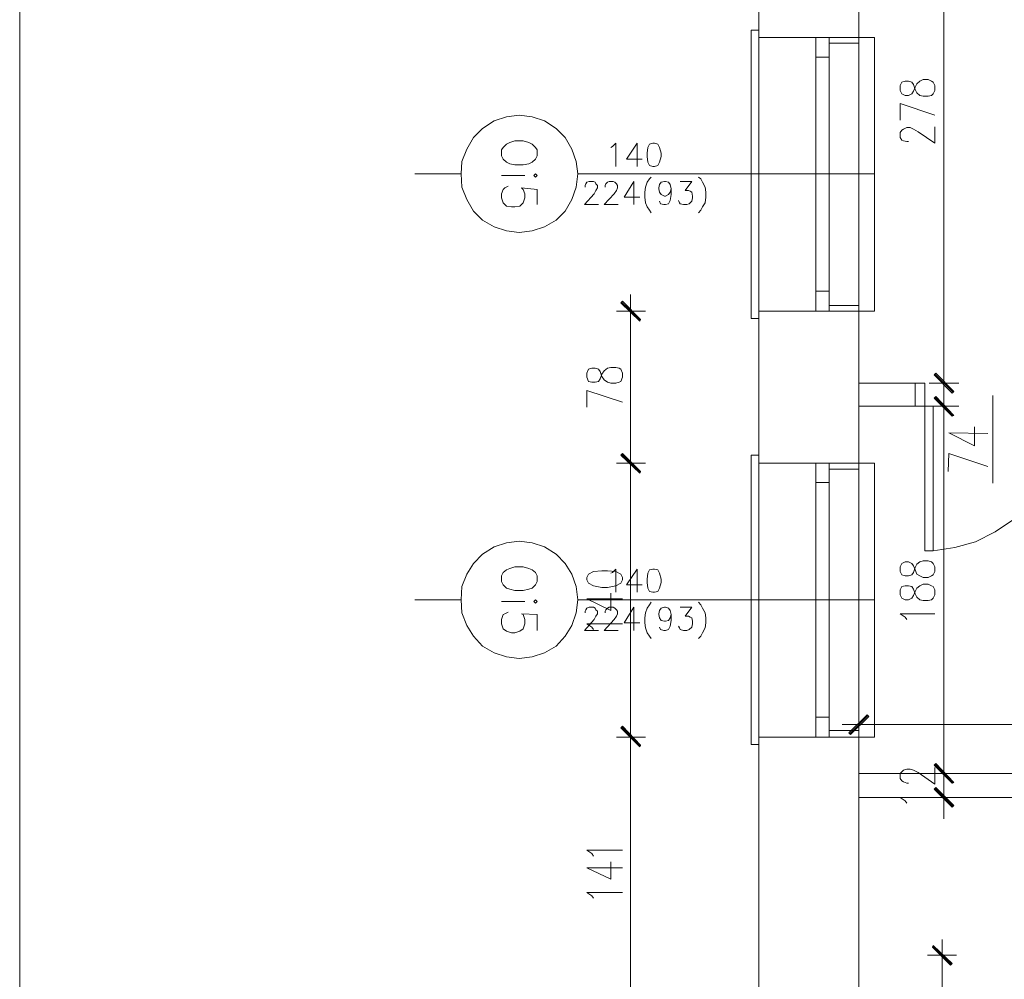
# Model space of a CAD drawing. Header units: inches. Extents: x -1441 to 3871, y -4351 to 2413.
# Tile 27 of 256: x -1441 to -937, y -1489 to -998. Entities that reach past the tile are written whole.
import ezdxf

# ---------------------------------------------------------------- set-up
doc = ezdxf.new("R2010")
doc.units = ezdxf.units.IN
doc.header["$MEASUREMENT"] = 0
for name, color, linetype in [('at_Entity', 7, 'Continuous'), ('at_Rect', 7, 'Continuous'), ('at_Solid', 7, 'Continuous')]:
    doc.layers.add(name, color=color, linetype=linetype)

msp = doc.modelspace()

# ---------------------------------------------------------------- hatches: boundary and pattern name
at = {"layer": 'at_Solid', "lineweight": 15}
for points in [[(-1132.66215, -1141.97129), (-1133.50795, -1142.81566), (-1123.34835, -1151.28318)], [(-1133.50795, -1142.81566), (-1123.34835, -1151.28318), (-1123.77339, -1152.13232)], [(-962.92328, -1188.11097), (-973.07954, -1179.64344), (-972.23517, -1178.79907)], [(-963.76764, -1188.95534), (-962.92328, -1188.11097), (-973.07954, -1179.64344)], [(-972.23517, -1190.64884), (-973.07954, -1191.49798), (-962.92328, -1200.38531)], [(-973.07954, -1191.49798), (-962.92328, -1200.38531), (-963.76764, -1200.80988)], [(-1123.34835, -1229.17013), (-1133.50795, -1220.7026), (-1132.66215, -1219.85824)], [(-1132.66215, -1219.85824), (-1133.50795, -1220.7026), (-1123.34835, -1229.17013)], [(-1123.77339, -1230.0145), (-1123.34835, -1229.17013), (-1133.50795, -1220.7026)], [(-1133.50795, -1220.7026), (-1123.34835, -1229.17013), (-1123.77339, -1230.0145)], [(-1016.68135, -1362.92845), (-1015.83698, -1363.77282), (-1007.36945, -1353.61656)], [(-1015.83698, -1363.77282), (-1007.36945, -1353.61656), (-1006.52031, -1354.4657)], [(-1123.34835, -1369.27791), (-1133.50795, -1360.39058), (-1132.66215, -1359.54144)], [(-1132.66215, -1359.96601), (-1133.50795, -1360.39058), (-1123.34835, -1369.27791)], [(-1123.77339, -1370.12704), (-1123.34835, -1369.27791), (-1133.50795, -1360.39058)], [(-1133.50795, -1360.39058), (-1123.34835, -1369.27791), (-1123.77339, -1370.12704)], [(-962.92328, -1388.32627), (-973.07954, -1379.43894), (-972.23517, -1378.5898)], [(-962.92328, -1388.32627), (-973.07954, -1379.43894), (-972.23517, -1378.5898)], [(-963.76764, -1388.75084), (-962.92328, -1388.32627), (-973.07954, -1379.43894)], [(-963.76764, -1388.75084), (-962.92328, -1388.32627), (-973.07954, -1379.43894)], [(-972.23517, -1390.86414), (-973.07954, -1391.71328), (-962.92328, -1400.17604)], [(-973.07954, -1391.71328), (-962.92328, -1400.17604), (-963.76764, -1401.02517)], [(-973.50411, -1471.71353), (-973.92868, -1472.5579), (-963.76764, -1481.02543)], [(-973.92868, -1472.5579), (-963.76764, -1481.02543), (-964.61678, -1481.87456)]]:
    msp.add_hatch(color=7, dxfattribs=at).paths.add_polyline_path(points)

# ---------------------------------------------------------------- linework, layer by layer
at = {"layer": 'at_Entity', "color": 7, "lineweight": 15}
for p, q in [((-1062.82007, -875.72358), (-1062.82007, -2227.70875)), ((-1011.60083, -875.72358), (-1011.60083, -2264.95633)), ((-968.00379, -911.28243), (-968.00379, -1178.3745)), ((-1066.62879, -1150.85862), (-1066.62879, -1003.13245)), ((-1066.62879, -1003.13245), (-1062.82007, -1003.13245)), ((-1062.82007, -1150.85862), (-1062.82007, -1003.13245)), ((-1062.82007, -1006.94403), (-1011.60083, -1006.94403)), ((-1062.82007, -1006.94403), (-1011.60083, -1006.94403)), ((-1026.84238, -1006.94403), (-1062.82007, -1006.94403)), ((-1011.60083, -1006.94403), (-1003.55787, -1006.94403)), ((-1011.60083, -1147.05181), (-1011.60083, -1006.94403)), ((-1003.55787, -1006.94403), (-1003.55787, -1147.05181)), ((-1026.84238, -1009.90647), (-1011.60083, -1009.90647)), ((-1033.61163, -1136.89077), (-1033.61163, -1017.10029)), ((-1026.84238, -1136.89077), (-1026.84238, -1017.10029)), ((-989.59003, -1029.7992), (-990.43439, -1031.49271)), ((-990.43439, -1031.49271), (-990.43439, -1034.03535)), ((-987.89652, -1029.37463), (-989.59003, -1029.7992)), ((-986.20301, -1029.37463), (-987.89652, -1029.37463)), ((-984.50951, -1029.7992), (-986.20301, -1029.37463)), ((-983.66514, -1031.06814), (-984.50951, -1029.7992)), ((-982.816, -1033.61078), (-983.66514, -1031.06814)), ((-983.66514, -1034.45515), (-982.816, -1032.34184)), ((-982.816, -1032.34184), (-981.97164, -1030.64834)), ((-981.97164, -1030.64834), (-980.27813, -1029.37463)), ((-980.27813, -1029.37463), (-978.58462, -1028.53026)), ((-978.58462, -1028.53026), (-976.04675, -1028.53026)), ((-976.04675, -1028.53026), (-974.35325, -1029.37463)), ((-974.35325, -1029.37463), (-973.50411, -1029.7992)), ((-973.50411, -1029.7992), (-972.65974, -1031.49271)), ((-972.65974, -1031.49271), (-972.65974, -1034.03535)), ((-990.43439, -1034.03535), (-989.59003, -1035.72886)), ((-989.59003, -1035.72886), (-987.89652, -1036.57322)), ((-987.89652, -1036.57322), (-986.20301, -1036.57322)), ((-986.20301, -1036.57322), (-984.50951, -1035.72886)), ((-984.50951, -1035.72886), (-983.66514, -1034.45515)), ((-981.97164, -1035.30429), (-982.816, -1033.61078)), ((-980.27813, -1036.57322), (-981.97164, -1035.30429)), ((-978.58462, -1036.99779), (-980.27813, -1036.57322)), ((-976.04675, -1036.99779), (-978.58462, -1036.99779)), ((-974.35325, -1036.57322), (-976.04675, -1036.99779)), ((-973.50411, -1035.72886), (-974.35325, -1036.57322)), ((-972.65974, -1034.03535), (-973.50411, -1035.72886)), ((-990.43439, -1049.27213), (-990.43439, -1040.80937)), ((-990.43439, -1040.80937), (-972.65974, -1046.73426)), ((-1198.27238, -1049.6967), (-1191.92197, -1047.57862)), ((-1191.92197, -1047.57862), (-1185.57299, -1046.73426)), ((-1185.57299, -1046.73426), (-1178.80135, -1047.57862)), ((-1178.80135, -1047.57862), (-1172.45047, -1049.6967)), ((-1208.85321, -1058.15946), (-1204.19821, -1053.50351)), ((-1204.19821, -1053.50351), (-1198.27238, -1049.6967)), ((-1172.45047, -1049.6967), (-1166.52463, -1053.50351)), ((-1166.52463, -1053.50351), (-1161.86821, -1058.15946)), ((-988.74566, -1053.92808), (-987.05215, -1053.08371)), ((-987.05215, -1053.08371), (-985.35865, -1053.08371)), ((-985.35865, -1053.08371), (-983.66514, -1053.92808)), ((-972.65974, -1061.1219), (-972.65974, -1052.65914)), ((-1212.2407, -1064.08911), (-1208.85321, -1058.15946)), ((-1161.86821, -1058.15946), (-1158.48215, -1064.08911)), ((-990.43439, -1055.62158), (-989.59003, -1054.35265)), ((-990.43439, -1058.15946), (-990.43439, -1055.62158)), ((-989.59003, -1059.42839), (-990.43439, -1058.15946)), ((-989.59003, -1054.35265), (-988.74566, -1053.92808)), ((-983.66514, -1053.92808), (-981.1225, -1055.19702)), ((-981.1225, -1055.19702), (-972.65974, -1061.1219)), ((-1193.61547, -1063.23997), (-1194.46175, -1064.50891)), ((-1191.92197, -1061.54647), (-1193.61547, -1063.23997)), ((-1190.22989, -1060.7021), (-1191.92197, -1061.54647)), ((-1187.68963, -1059.85296), (-1190.22989, -1060.7021)), ((-1183.45587, -1059.85296), (-1187.68963, -1059.85296)), ((-1180.49343, -1060.7021), (-1183.45587, -1059.85296)), ((-1178.80135, -1061.54647), (-1180.49343, -1060.7021)), ((-1177.10737, -1063.23997), (-1178.80135, -1061.54647)), ((-1176.2611, -1064.50891), (-1177.10737, -1063.23997)), ((-1138.58799, -1063.23997), (-1137.74171, -1062.81541)), ((-1137.74171, -1062.81541), (-1136.04821, -1061.1219)), ((-1136.04821, -1061.1219), (-1136.04821, -1072.97644)), ((-1125.04233, -1061.1219), (-1130.54503, -1069.16486)), ((-1125.04233, -1061.1219), (-1125.04233, -1072.97644)), ((-1119.53963, -1063.23997), (-1119.96277, -1066.20242)), ((-1118.69383, -1061.54647), (-1119.53963, -1063.23997)), ((-1116.99985, -1061.1219), (-1118.69383, -1061.54647)), ((-1116.15357, -1061.1219), (-1116.99985, -1061.1219)), ((-1114.46007, -1061.54647), (-1116.15357, -1061.1219)), ((-1113.61379, -1063.23997), (-1114.46007, -1061.54647)), ((-1112.76799, -1066.20242), (-1113.61379, -1063.23997)), ((-988.74566, -1059.85296), (-989.59003, -1059.42839)), ((-987.05215, -1060.27753), (-988.74566, -1059.85296)), ((-986.20301, -1060.27753), (-987.05215, -1060.27753)), ((-1214.78095, -1070.4338), (-1212.2407, -1064.08911)), ((-1194.46175, -1064.50891), (-1194.46175, -1067.47135)), ((-1194.46175, -1067.47135), (-1193.61547, -1069.16486)), ((-1177.10737, -1069.16486), (-1176.2611, -1067.47135)), ((-1176.2611, -1067.47135), (-1176.2611, -1064.50891)), ((-1158.48215, -1064.08911), (-1156.36503, -1070.4338)), ((-1119.96277, -1066.20242), (-1119.96277, -1067.89592)), ((-1119.96277, -1067.89592), (-1119.53963, -1070.85836)), ((-1113.61379, -1070.85836), (-1112.76799, -1067.89592)), ((-1112.76799, -1067.89592), (-1112.76799, -1066.20242)), ((-1215.20362, -1076.78802), (-1214.78095, -1070.4338)), ((-1193.61547, -1069.16486), (-1191.92197, -1070.85836)), ((-1191.92197, -1070.85836), (-1190.22989, -1071.7075)), ((-1190.22989, -1071.7075), (-1187.68963, -1072.13207)), ((-1187.68963, -1072.13207), (-1183.45587, -1072.13207)), ((-1183.45587, -1072.13207), (-1180.49343, -1071.7075)), ((-1180.49343, -1071.7075), (-1178.80135, -1070.85836)), ((-1178.80135, -1070.85836), (-1177.10737, -1069.16486)), ((-1156.36503, -1070.4338), (-1155.51923, -1076.78802)), ((-1130.54503, -1069.16486), (-1122.50255, -1069.16486)), ((-1119.53963, -1070.85836), (-1118.69383, -1072.55187)), ((-1118.69383, -1072.55187), (-1116.99985, -1072.97644)), ((-1116.99985, -1072.97644), (-1116.15357, -1072.97644)), ((-1116.15357, -1072.97644), (-1114.46007, -1072.55187)), ((-1114.46007, -1072.55187), (-1113.61379, -1070.85836)), ((-1215.20362, -1076.78802), (-1238.90697, -1076.78802)), ((-1214.78095, -1083.55727), (-1215.20362, -1076.78802)), ((-1182.61007, -1077.63239), (-1194.46175, -1077.63239)), ((-1177.10737, -1076.78802), (-1177.95317, -1077.63239)), ((-1177.95317, -1077.63239), (-1177.10737, -1078.47675)), ((-1176.2611, -1077.63239), (-1177.10737, -1076.78802)), ((-1177.10737, -1078.47675), (-1176.2611, -1077.63239)), ((-1155.51923, -1076.78802), (-1156.36503, -1083.55727)), ((-1003.55787, -1076.78802), (-1155.51923, -1076.78802)), ((-1117.84755, -1078.47675), (-1118.69383, -1079.32589)), ((-1093.71963, -1078.47675), (-1092.44879, -1079.32589)), ((-1212.2407, -1089.90672), (-1214.78095, -1083.55727)), ((-1192.76967, -1083.98184), (-1191.07569, -1083.13747)), ((-1156.36503, -1083.55727), (-1158.48215, -1089.90672)), ((-1151.71051, -1082.7129), (-1151.28737, -1081.86377)), ((-1151.71051, -1083.55727), (-1151.71051, -1082.7129)), ((-1151.28737, -1081.86377), (-1150.86233, -1081.0194)), ((-1150.86233, -1081.0194), (-1149.59339, -1080.59483)), ((-1149.59339, -1080.59483), (-1147.47675, -1080.59483)), ((-1147.47675, -1080.59483), (-1146.63047, -1081.0194)), ((-1146.63047, -1081.0194), (-1146.20733, -1081.86377)), ((-1146.20733, -1081.86377), (-1145.35963, -1082.7129)), ((-1145.35963, -1082.7129), (-1145.35963, -1083.98184)), ((-1141.55091, -1082.7129), (-1141.12777, -1081.86377)), ((-1141.55091, -1083.55727), (-1141.55091, -1082.7129)), ((-1141.12777, -1081.86377), (-1140.28197, -1081.0194)), ((-1140.28197, -1081.0194), (-1139.43379, -1080.59483)), ((-1139.43379, -1080.59483), (-1137.31905, -1080.59483)), ((-1137.31905, -1080.59483), (-1136.47087, -1081.0194)), ((-1136.47087, -1081.0194), (-1135.62507, -1081.86377)), ((-1135.62507, -1081.86377), (-1135.20193, -1082.7129)), ((-1135.20193, -1082.7129), (-1135.20193, -1083.98184)), ((-1126.73631, -1080.59483), (-1131.81588, -1088.63779)), ((-1126.73631, -1080.59483), (-1126.73631, -1092.44937)), ((-1120.81047, -1083.55727), (-1121.23361, -1086.09991)), ((-1119.96277, -1081.0194), (-1120.81047, -1083.55727)), ((-1118.69383, -1079.32589), (-1119.96277, -1081.0194)), ((-1114.03693, -1083.98184), (-1113.61379, -1082.28833)), ((-1113.61379, -1082.28833), (-1112.76799, -1081.0194)), ((-1112.76799, -1081.0194), (-1111.07401, -1080.59483)), ((-1111.07401, -1080.59483), (-1110.65087, -1080.59483)), ((-1110.65087, -1080.59483), (-1108.95689, -1081.0194)), ((-1108.95689, -1081.0194), (-1108.11109, -1082.28833)), ((-1108.11109, -1082.28833), (-1107.68795, -1084.40641)), ((-1103.03153, -1080.59483), (-1097.10569, -1080.59483)), ((-1097.10569, -1080.59483), (-1100.49127, -1085.25078)), ((-1092.44879, -1079.32589), (-1091.60299, -1081.0194)), ((-1091.60299, -1081.0194), (-1090.33357, -1083.55727)), ((-1090.33357, -1083.55727), (-1089.90901, -1086.09991)), ((-1194.46175, -1086.94428), (-1193.61547, -1084.82621)), ((-1194.46175, -1089.06236), (-1194.46175, -1086.94428)), ((-1193.61547, -1084.82621), (-1192.76967, -1083.98184)), ((-1176.2611, -1084.82621), (-1184.30405, -1083.98184)), ((-1184.30405, -1083.98184), (-1183.45587, -1084.82621)), ((-1183.45587, -1084.82621), (-1182.61007, -1086.94428)), ((-1182.61007, -1086.94428), (-1182.61007, -1089.06236)), ((-1176.2611, -1092.44937), (-1176.2611, -1084.82621)), ((-1147.05361, -1086.94428), (-1152.13317, -1092.44937)), ((-1146.20733, -1085.25078), (-1147.05361, -1086.94428)), ((-1145.35963, -1083.98184), (-1146.20733, -1085.25078)), ((-1136.89401, -1086.94428), (-1141.97357, -1092.44937)), ((-1135.62507, -1085.25078), (-1136.89401, -1086.94428)), ((-1135.20193, -1083.98184), (-1135.62507, -1085.25078)), ((-1131.81588, -1088.63779), (-1123.77339, -1088.63779)), ((-1121.23361, -1086.09991), (-1121.23361, -1088.63779)), ((-1121.23361, -1088.63779), (-1120.81047, -1091.60023)), ((-1114.03693, -1084.40641), (-1114.03693, -1083.98184)), ((-1113.61379, -1086.09991), (-1114.03693, -1084.40641)), ((-1112.76799, -1087.36885), (-1113.61379, -1086.09991)), ((-1111.07401, -1088.21322), (-1112.76799, -1087.36885)), ((-1110.65087, -1088.21322), (-1111.07401, -1088.21322)), ((-1108.95689, -1087.36885), (-1110.65087, -1088.21322)), ((-1108.11109, -1086.09991), (-1108.95689, -1087.36885)), ((-1107.68795, -1084.40641), (-1108.11109, -1086.09991)), ((-1107.68795, -1087.36885), (-1108.11109, -1090.33129)), ((-1107.68795, -1084.40641), (-1107.68795, -1087.36885)), ((-1100.49127, -1085.25078), (-1098.79967, -1085.25078)), ((-1098.79967, -1085.25078), (-1097.95149, -1085.67535)), ((-1097.95149, -1085.67535), (-1097.10569, -1086.09991)), ((-1097.10569, -1086.09991), (-1096.68255, -1088.21322)), ((-1096.68255, -1088.21322), (-1096.68255, -1089.06236)), ((-1089.90901, -1088.63779), (-1090.33357, -1091.60023)), ((-1089.90901, -1086.09991), (-1089.90901, -1088.63779)), ((-1208.85321, -1095.83161), (-1212.2407, -1089.90672)), ((-1193.61547, -1091.60023), (-1194.46175, -1089.06236)), ((-1191.92197, -1093.29374), (-1193.61547, -1091.60023)), ((-1189.38171, -1093.7183), (-1191.92197, -1093.29374)), ((-1187.68963, -1093.7183), (-1189.38171, -1093.7183)), ((-1185.14985, -1093.29374), (-1187.68963, -1093.7183)), ((-1183.45587, -1091.60023), (-1185.14985, -1093.29374)), ((-1182.61007, -1089.06236), (-1183.45587, -1091.60023)), ((-1158.48215, -1089.90672), (-1161.86821, -1095.83161)), ((-1152.13317, -1092.44937), (-1144.93649, -1092.44937)), ((-1141.97357, -1092.44937), (-1134.77879, -1092.44937)), ((-1120.81047, -1091.60023), (-1119.96277, -1093.7183)), ((-1119.96277, -1093.7183), (-1118.69383, -1095.41181)), ((-1113.19065, -1092.0248), (-1113.61379, -1090.75586)), ((-1111.49715, -1092.44937), (-1113.19065, -1092.0248)), ((-1110.65087, -1092.44937), (-1111.49715, -1092.44937)), ((-1108.95689, -1092.0248), (-1110.65087, -1092.44937)), ((-1108.11109, -1090.33129), (-1108.95689, -1092.0248)), ((-1103.45419, -1091.60023), (-1103.87733, -1090.33129)), ((-1103.03153, -1092.0248), (-1103.45419, -1091.60023)), ((-1101.33945, -1092.44937), (-1103.03153, -1092.0248)), ((-1099.64547, -1092.44937), (-1101.33945, -1092.44937)), ((-1098.37463, -1092.0248), (-1099.64547, -1092.44937)), ((-1097.10569, -1090.75586), (-1098.37463, -1092.0248)), ((-1096.68255, -1089.06236), (-1097.10569, -1090.75586)), ((-1091.60299, -1093.7183), (-1092.44879, -1095.41181)), ((-1090.33357, -1091.60023), (-1091.60299, -1093.7183)), ((-1204.19821, -1100.48756), (-1208.85321, -1095.83161)), ((-1161.86821, -1095.83161), (-1166.52463, -1100.48756)), ((-1118.69383, -1095.41181), (-1117.84755, -1096.68075)), ((-1092.44879, -1095.41181), (-1093.71963, -1096.68075)), ((-1198.27238, -1103.87457), (-1204.19821, -1100.48756)), ((-1191.92197, -1105.99264), (-1198.27238, -1103.87457)), ((-1172.45047, -1103.87457), (-1178.80135, -1105.99264)), ((-1166.52463, -1100.48756), (-1172.45047, -1103.87457)), ((-1185.57299, -1106.83701), (-1191.92197, -1105.99264)), ((-1178.80135, -1105.99264), (-1185.57299, -1106.83701)), ((-1128.42839, -1155.09476), (-1128.42839, -1138.58428)), ((-1132.66215, -1141.97129), (-1133.50795, -1142.81566)), ((-1133.50795, -1142.81566), (-1123.34835, -1151.28318)), ((-1133.50795, -1142.81566), (-1123.34835, -1151.28318)), ((-1123.77339, -1152.13232), (-1133.50795, -1142.81566)), ((-1123.34835, -1151.70775), (-1133.08529, -1142.39586)), ((-1123.34835, -1151.28318), (-1132.66215, -1141.97129)), ((-1026.84238, -1144.08936), (-1011.60083, -1144.08936)), ((-1135.62507, -1147.05181), (-1120.81047, -1147.05181)), ((-1062.82007, -1147.05181), (-1011.60083, -1147.05181)), ((-1026.84238, -1147.05181), (-1062.82007, -1147.05181)), ((-1062.82007, -1147.05181), (-1011.60083, -1147.05181)), ((-1003.55787, -1147.05181), (-1011.60083, -1147.05181)), ((-1128.42839, -1152.55689), (-1128.42839, -1219.43367)), ((-1123.34835, -1151.28318), (-1123.77339, -1152.13232)), ((-1062.82007, -1150.85862), (-1066.62879, -1150.85862)), ((-1062.82007, -1340.91765), (-1062.82007, -1150.01425)), ((-1150.01653, -1176.681), (-1150.86233, -1178.79907)), ((-1150.86233, -1178.79907), (-1150.86233, -1180.91238)), ((-1148.32445, -1176.25643), (-1150.01653, -1176.681)), ((-1146.63047, -1176.25643), (-1148.32445, -1176.25643)), ((-1144.93649, -1176.681), (-1146.63047, -1176.25643)), ((-1144.09069, -1177.94994), (-1144.93649, -1176.681)), ((-1143.24441, -1180.49258), (-1144.09069, -1177.94994)), ((-1144.09069, -1181.76152), (-1143.24441, -1179.22364)), ((-1143.24441, -1179.22364), (-1141.97357, -1177.53014)), ((-1141.97357, -1177.53014), (-1140.28197, -1176.25643)), ((-1140.28197, -1176.25643), (-1138.58799, -1175.83663)), ((-1138.58799, -1175.83663), (-1136.04821, -1175.83663)), ((-1136.04821, -1175.83663), (-1134.35423, -1176.25643)), ((-1134.35423, -1176.25643), (-1133.50795, -1176.681)), ((-1133.50795, -1176.681), (-1132.66215, -1178.79907)), ((-1132.66215, -1178.79907), (-1132.66215, -1180.91238)), ((-973.07954, -1179.64344), (-972.23517, -1178.79907)), ((-962.92328, -1188.11097), (-973.07954, -1179.64344)), ((-973.07954, -1179.64344), (-963.76764, -1188.95534)), ((-962.92328, -1188.11097), (-973.07954, -1179.64344)), ((-972.65974, -1179.22364), (-963.34784, -1188.53554)), ((-972.23517, -1178.79907), (-962.92328, -1188.11097)), ((-968.00379, -1175.41206), (-968.00379, -1191.91778)), ((-1150.86233, -1180.91238), (-1150.01653, -1183.03045)), ((-1150.01653, -1183.03045), (-1148.32445, -1183.45502)), ((-1148.32445, -1183.45502), (-1146.63047, -1183.45502)), ((-1146.63047, -1183.45502), (-1144.93649, -1183.03045)), ((-1144.93649, -1183.03045), (-1144.09069, -1181.76152)), ((-1141.97357, -1182.18608), (-1143.24441, -1180.49258)), ((-1140.28197, -1183.45502), (-1141.97357, -1182.18608)), ((-1138.58799, -1183.87959), (-1140.28197, -1183.45502)), ((-1136.04821, -1183.87959), (-1138.58799, -1183.87959)), ((-1134.35423, -1183.45502), (-1136.04821, -1183.87959)), ((-1133.50795, -1183.03045), (-1134.35423, -1183.45502)), ((-1132.66215, -1180.91238), (-1133.50795, -1183.03045)), ((-982.816, -1183.87959), (-1011.60083, -1183.87959)), ((-982.816, -1195.72936), (-982.816, -1183.87959)), ((-982.816, -1183.87959), (-982.816, -1195.72936)), ((-977.74026, -1183.87959), (-982.816, -1183.87959)), ((-977.74026, -1195.72936), (-977.74026, -1183.87959)), ((-960.3854, -1183.87959), (-975.62218, -1183.87959)), ((-1150.86233, -1196.15393), (-1150.86233, -1187.6864)), ((-1150.86233, -1187.6864), (-1132.66215, -1193.61605)), ((-968.00379, -1204.19689), (-968.00379, -1187.6864)), ((-963.76764, -1188.95534), (-962.92328, -1188.11097)), ((-972.23517, -1190.64884), (-973.07954, -1191.49798)), ((-973.07954, -1191.49798), (-962.92328, -1200.38531)), ((-973.07954, -1191.49798), (-962.92328, -1200.38531)), ((-963.76764, -1200.80988), (-973.07954, -1191.49798)), ((-963.34784, -1200.38531), (-972.65974, -1191.07341)), ((-962.92328, -1200.38531), (-972.23517, -1190.64884)), ((-943.02578, -1190.22904), (-943.02578, -1235.09502)), ((-1011.60083, -1195.72936), (-972.23517, -1195.72936)), ((-1011.60083, -1195.72936), (-982.816, -1195.72936)), ((-982.816, -1195.72936), (-977.74026, -1195.72936)), ((-975.62218, -1195.72936), (-960.3854, -1195.72936)), ((-968.00379, -1201.65424), (-968.00379, -1378.16523)), ((-962.92328, -1200.38531), (-963.76764, -1200.80988)), ((-965.46115, -1209.27263), (-952.34244, -1216.04666)), ((-965.46115, -1209.27263), (-945.56842, -1209.6972)), ((-952.34244, -1216.04666), (-952.34244, -1206.31019)), ((-1133.50795, -1220.7026), (-1132.66215, -1219.85824)), ((-1132.66215, -1219.85824), (-1133.50795, -1220.7026)), ((-1132.66215, -1219.85824), (-1123.34835, -1229.17013)), ((-1123.34835, -1229.17013), (-1132.66215, -1219.85824)), ((-1128.42839, -1216.47122), (-1128.42839, -1232.97694)), ((-1128.42839, -1232.97694), (-1128.42839, -1216.47122)), ((-965.88572, -1229.17013), (-965.46115, -1219.85824)), ((-965.46115, -1219.85824), (-945.56842, -1226.63226)), ((-1120.81047, -1224.93875), (-1135.62507, -1224.93875)), ((-1135.62507, -1224.93875), (-1120.81047, -1224.93875)), ((-1123.34835, -1229.17013), (-1133.50795, -1220.7026)), ((-1133.50795, -1220.7026), (-1123.77339, -1230.0145)), ((-1123.34835, -1229.17013), (-1133.50795, -1220.7026)), ((-1133.50795, -1220.7026), (-1123.34835, -1229.17013)), ((-1133.50795, -1220.7026), (-1123.34835, -1229.17013)), ((-1123.77339, -1230.0145), (-1133.50795, -1220.7026)), ((-1133.08529, -1220.27803), (-1123.34835, -1229.5947)), ((-1123.34835, -1229.5947), (-1133.08529, -1220.27803)), ((-1066.62879, -1368.85334), (-1066.62879, -1220.7026)), ((-1066.62879, -1220.7026), (-1062.82007, -1220.7026)), ((-1062.82007, -1368.85334), (-1062.82007, -1220.7026)), ((-1003.55787, -1224.93875), (-1062.82007, -1224.93875)), ((-1062.82007, -1224.93875), (-1011.60083, -1224.93875)), ((-1026.84238, -1224.93875), (-1062.82007, -1224.93875)), ((-1011.60083, -1224.93875), (-1003.55787, -1224.93875)), ((-1011.60083, -1365.04653), (-1011.60083, -1224.93875)), ((-1003.55787, -1224.93875), (-1003.55787, -1365.04653)), ((-1123.77339, -1230.0145), (-1123.34835, -1229.17013)), ((-1123.34835, -1229.17013), (-1123.77339, -1230.0145)), ((-1026.84238, -1227.9012), (-1011.60083, -1227.9012)), ((-1128.42839, -1230.43907), (-1128.42839, -1359.12164)), ((-1033.61163, -1354.88549), (-1033.61163, -1234.67522)), ((-1026.84238, -1354.88549), (-1026.84238, -1234.67522)), ((-932.44494, -1253.71881), (-941.75684, -1260.06826)), ((-941.75684, -1260.06826), (-951.91787, -1265.14878)), ((-1191.92197, -1265.57335), (-1185.57299, -1264.72421)), ((-1185.57299, -1264.72421), (-1178.80135, -1265.57335)), ((-951.91787, -1265.14878), (-962.49871, -1268.11122)), ((-1204.19821, -1271.49823), (-1198.27238, -1267.68665)), ((-1198.27238, -1267.68665), (-1191.92197, -1265.57335)), ((-1178.80135, -1265.57335), (-1172.45047, -1267.68665)), ((-1172.45047, -1267.68665), (-1166.52463, -1271.49823)), ((-962.49871, -1268.11122), (-973.50411, -1269.80473)), ((-1208.85321, -1276.15418), (-1204.19821, -1271.49823)), ((-1166.52463, -1271.49823), (-1161.86821, -1276.15418)), ((-987.89652, -1275.30981), (-989.59003, -1276.15418)), ((-986.20301, -1275.30981), (-987.89652, -1275.30981)), ((-984.50951, -1276.15418), (-986.20301, -1275.30981)), ((-981.97164, -1276.57875), (-980.27813, -1275.30981)), ((-980.27813, -1275.30981), (-978.58462, -1274.88524)), ((-978.58462, -1274.88524), (-976.04675, -1274.88524)), ((-976.04675, -1274.88524), (-974.35325, -1275.30981)), ((-974.35325, -1275.30981), (-973.50411, -1276.15418)), ((-1212.2407, -1281.65927), (-1208.85321, -1276.15418)), ((-1191.92197, -1279.54119), (-1193.61547, -1280.81013)), ((-1190.22989, -1278.69205), (-1191.92197, -1279.54119)), ((-1187.68963, -1277.84768), (-1190.22989, -1278.69205)), ((-1183.45587, -1277.84768), (-1187.68963, -1277.84768)), ((-1180.49343, -1278.69205), (-1183.45587, -1277.84768)), ((-1178.80135, -1279.54119), (-1180.49343, -1278.69205)), ((-1177.10737, -1280.81013), (-1178.80135, -1279.54119)), ((-1161.86821, -1276.15418), (-1158.48215, -1281.65927)), ((-1147.47675, -1280.38556), (-1150.01653, -1281.65927)), ((-1143.24441, -1279.96576), (-1147.47675, -1280.38556)), ((-1140.28197, -1279.96576), (-1143.24441, -1279.96576)), ((-1136.04821, -1280.38556), (-1140.28197, -1279.96576)), ((-1137.74171, -1280.81013), (-1136.04821, -1279.11662)), ((-1136.04821, -1279.11662), (-1136.04821, -1290.97116)), ((-1133.50795, -1281.65927), (-1136.04821, -1280.38556)), ((-1125.04233, -1279.11662), (-1130.54503, -1287.15958)), ((-1125.04233, -1279.11662), (-1125.04233, -1290.97116)), ((-1118.69383, -1279.54119), (-1119.53963, -1281.2347)), ((-1116.99985, -1279.11662), (-1118.69383, -1279.54119)), ((-1116.15357, -1279.11662), (-1116.99985, -1279.11662)), ((-1114.46007, -1279.54119), (-1116.15357, -1279.11662)), ((-1113.61379, -1281.2347), (-1114.46007, -1279.54119)), ((-989.59003, -1276.15418), (-990.43439, -1277.84768)), ((-990.43439, -1277.84768), (-990.43439, -1280.38556)), ((-990.43439, -1280.38556), (-989.59003, -1282.07906)), ((-983.66514, -1277.42312), (-984.50951, -1276.15418)), ((-982.816, -1279.54119), (-983.66514, -1277.42312)), ((-983.66514, -1280.81013), (-982.816, -1278.27225)), ((-982.816, -1278.27225), (-981.97164, -1276.57875)), ((-981.97164, -1281.65927), (-982.816, -1279.54119)), ((-973.50411, -1276.15418), (-972.65974, -1277.84768)), ((-972.65974, -1280.38556), (-973.50411, -1282.07906)), ((-972.65974, -1277.84768), (-972.65974, -1280.38556)), ((-1214.78095, -1288.00872), (-1212.2407, -1281.65927)), ((-1193.61547, -1280.81013), (-1194.46175, -1282.50363)), ((-1194.46175, -1282.50363), (-1194.46175, -1285.46608)), ((-1194.46175, -1285.46608), (-1193.61547, -1287.15958)), ((-1176.2611, -1282.50363), (-1177.10737, -1280.81013)), ((-1177.10737, -1287.15958), (-1176.2611, -1285.46608)), ((-1176.2611, -1285.46608), (-1176.2611, -1282.50363)), ((-1158.48215, -1281.65927), (-1156.36503, -1288.00872)), ((-1150.01653, -1281.65927), (-1150.86233, -1283.348)), ((-1150.86233, -1283.348), (-1150.86233, -1284.62171)), ((-1150.86233, -1284.62171), (-1150.01653, -1286.31521)), ((-1138.58799, -1281.2347), (-1137.74171, -1280.81013)), ((-1132.66215, -1283.348), (-1133.50795, -1281.65927)), ((-1133.50795, -1286.31521), (-1132.66215, -1284.62171)), ((-1132.66215, -1284.62171), (-1132.66215, -1283.348)), ((-1119.53963, -1281.2347), (-1119.96277, -1284.19714)), ((-1119.96277, -1284.19714), (-1119.96277, -1285.89064)), ((-1112.76799, -1284.19714), (-1113.61379, -1281.2347)), ((-1112.76799, -1285.89064), (-1112.76799, -1284.19714)), ((-989.59003, -1282.07906), (-987.89652, -1282.50363)), ((-987.89652, -1282.50363), (-986.20301, -1282.50363)), ((-986.20301, -1282.50363), (-984.50951, -1282.07906)), ((-984.50951, -1282.07906), (-983.66514, -1280.81013)), ((-980.27813, -1282.50363), (-981.97164, -1281.65927)), ((-978.58462, -1283.348), (-980.27813, -1282.50363)), ((-976.04675, -1283.348), (-978.58462, -1283.348)), ((-974.35325, -1282.50363), (-976.04675, -1283.348)), ((-973.50411, -1282.07906), (-974.35325, -1282.50363)), ((-1215.20362, -1294.77797), (-1214.78095, -1288.00872)), ((-1193.61547, -1287.15958), (-1191.92197, -1288.85309)), ((-1191.92197, -1288.85309), (-1190.22989, -1289.27766)), ((-1190.22989, -1289.27766), (-1187.68963, -1290.12202)), ((-1187.68963, -1290.12202), (-1183.45587, -1290.12202)), ((-1183.45587, -1290.12202), (-1180.49343, -1289.27766)), ((-1180.49343, -1289.27766), (-1178.80135, -1288.85309)), ((-1178.80135, -1288.85309), (-1177.10737, -1287.15958)), ((-1156.36503, -1288.00872), (-1155.51923, -1294.77797)), ((-1150.01653, -1286.31521), (-1147.47675, -1287.58415)), ((-1147.47675, -1287.58415), (-1143.24441, -1288.42852)), ((-1143.24441, -1288.42852), (-1140.28197, -1288.42852)), ((-1140.28197, -1288.42852), (-1136.04821, -1287.58415)), ((-1136.04821, -1287.58415), (-1133.50795, -1286.31521)), ((-1130.54503, -1287.15958), (-1122.50255, -1287.15958)), ((-1119.96277, -1285.89064), (-1119.53963, -1288.85309)), ((-1119.53963, -1288.85309), (-1118.69383, -1290.54659)), ((-1118.69383, -1290.54659), (-1116.99985, -1290.97116)), ((-1116.15357, -1290.97116), (-1114.46007, -1290.54659)), ((-1114.46007, -1290.54659), (-1113.61379, -1288.85309)), ((-1113.61379, -1288.85309), (-1112.76799, -1285.89064)), ((-989.59003, -1288.00872), (-990.43439, -1289.69745)), ((-990.43439, -1289.69745), (-990.43439, -1292.2401)), ((-987.89652, -1287.58415), (-989.59003, -1288.00872)), ((-986.20301, -1287.58415), (-987.89652, -1287.58415)), ((-984.50951, -1288.00872), (-986.20301, -1287.58415)), ((-983.66514, -1289.27766), (-984.50951, -1288.00872)), ((-982.816, -1291.81553), (-983.66514, -1289.27766)), ((-983.66514, -1292.66467), (-982.816, -1290.54659)), ((-982.816, -1290.54659), (-981.97164, -1288.85309)), ((-981.97164, -1288.85309), (-980.27813, -1287.58415)), ((-980.27813, -1287.58415), (-978.58462, -1286.73501)), ((-978.58462, -1286.73501), (-976.04675, -1286.73501)), ((-976.04675, -1286.73501), (-974.35325, -1287.58415)), ((-974.35325, -1287.58415), (-973.50411, -1288.00872)), ((-973.50411, -1288.00872), (-972.65974, -1289.69745)), ((-972.65974, -1289.69745), (-972.65974, -1292.2401)), ((-1215.20362, -1294.77797), (-1238.90697, -1294.77797)), ((-1214.78095, -1301.55199), (-1215.20362, -1294.77797)), ((-1182.61007, -1295.62711), (-1194.46175, -1295.62711)), ((-1177.10737, -1294.77797), (-1177.95317, -1295.62711)), ((-1177.95317, -1295.62711), (-1177.10737, -1296.47148)), ((-1176.2611, -1295.62711), (-1177.10737, -1294.77797)), ((-1177.10737, -1296.47148), (-1176.2611, -1295.62711)), ((-1155.51923, -1294.77797), (-1156.36503, -1301.55199)), ((-1003.55787, -1294.77797), (-1155.51923, -1294.77797)), ((-1150.86233, -1294.35817), (-1138.58799, -1300.28306)), ((-1150.86233, -1294.35817), (-1132.66215, -1294.35817)), ((-1138.58799, -1300.28306), (-1138.58799, -1291.39096)), ((-1116.99985, -1290.97116), (-1116.15357, -1290.97116)), ((-990.43439, -1292.2401), (-989.59003, -1293.9336)), ((-989.59003, -1293.9336), (-987.89652, -1294.77797)), ((-987.89652, -1294.77797), (-986.20301, -1294.77797)), ((-986.20301, -1294.77797), (-984.50951, -1293.9336)), ((-984.50951, -1293.9336), (-983.66514, -1292.66467)), ((-981.97164, -1293.50903), (-982.816, -1291.81553)), ((-980.27813, -1294.77797), (-981.97164, -1293.50903)), ((-978.58462, -1295.20254), (-980.27813, -1294.77797)), ((-976.04675, -1295.20254), (-978.58462, -1295.20254)), ((-974.35325, -1294.77797), (-976.04675, -1295.20254)), ((-973.50411, -1293.9336), (-974.35325, -1294.77797)), ((-972.65974, -1292.2401), (-973.50411, -1293.9336)), ((-1151.71051, -1300.70286), (-1151.28737, -1299.85849)), ((-1151.28737, -1299.85849), (-1150.86233, -1299.01412)), ((-1150.86233, -1299.01412), (-1149.59339, -1298.58955)), ((-1149.59339, -1298.58955), (-1147.47675, -1298.58955)), ((-1147.47675, -1298.58955), (-1146.63047, -1299.01412)), ((-1146.63047, -1299.01412), (-1146.20733, -1299.85849)), ((-1146.20733, -1299.85849), (-1145.35963, -1300.70286)), ((-1141.55091, -1300.70286), (-1141.12777, -1299.85849)), ((-1141.12777, -1299.85849), (-1140.28197, -1299.01412)), ((-1140.28197, -1299.01412), (-1139.43379, -1298.58955)), ((-1139.43379, -1298.58955), (-1137.31905, -1298.58955)), ((-1137.31905, -1298.58955), (-1136.47087, -1299.01412)), ((-1136.47087, -1299.01412), (-1135.62507, -1299.85849)), ((-1135.62507, -1299.85849), (-1135.20193, -1300.70286)), ((-1126.73631, -1298.58955), (-1131.81588, -1306.63251)), ((-1126.73631, -1298.58955), (-1126.73631, -1310.43932)), ((-1119.96277, -1299.01412), (-1120.81047, -1301.55199)), ((-1118.69383, -1297.32061), (-1119.96277, -1299.01412)), ((-1117.84755, -1296.05168), (-1118.69383, -1297.32061)), ((-1114.03693, -1301.97656), (-1113.61379, -1300.28306)), ((-1113.61379, -1300.28306), (-1112.76799, -1299.01412)), ((-1112.76799, -1299.01412), (-1111.07401, -1298.58955)), ((-1111.07401, -1298.58955), (-1110.65087, -1298.58955)), ((-1110.65087, -1298.58955), (-1108.95689, -1299.01412)), ((-1108.95689, -1299.01412), (-1108.11109, -1300.28306)), ((-1108.11109, -1300.28306), (-1107.68795, -1302.39636)), ((-1103.03153, -1298.58955), (-1097.10569, -1298.58955)), ((-1097.10569, -1298.58955), (-1100.49127, -1303.2455)), ((-1093.71963, -1296.05168), (-1092.44879, -1297.32061)), ((-1092.44879, -1297.32061), (-1091.60299, -1299.01412)), ((-1091.60299, -1299.01412), (-1090.33357, -1301.55199)), ((-1212.2407, -1307.90145), (-1214.78095, -1301.55199)), ((-1194.46175, -1304.939), (-1193.61547, -1302.39636)), ((-1194.46175, -1307.05708), (-1194.46175, -1304.939)), ((-1193.61547, -1302.39636), (-1192.76967, -1301.97656)), ((-1192.76967, -1301.97656), (-1191.07569, -1301.12742)), ((-1176.2611, -1302.39636), (-1184.30405, -1301.97656)), ((-1184.30405, -1301.97656), (-1183.45587, -1302.39636)), ((-1183.45587, -1302.39636), (-1182.61007, -1304.939)), ((-1182.61007, -1304.939), (-1182.61007, -1307.05708)), ((-1176.2611, -1310.43932), (-1176.2611, -1302.39636)), ((-1156.36503, -1301.55199), (-1158.48215, -1307.90145)), ((-1147.05361, -1304.939), (-1152.13317, -1310.43932)), ((-1151.71051, -1301.55199), (-1151.71051, -1300.70286)), ((-1146.20733, -1303.2455), (-1147.05361, -1304.939)), ((-1145.35963, -1301.97656), (-1146.20733, -1303.2455)), ((-1145.35963, -1300.70286), (-1145.35963, -1301.97656)), ((-1136.89401, -1304.939), (-1141.97357, -1310.43932)), ((-1141.55091, -1301.55199), (-1141.55091, -1300.70286)), ((-1135.62507, -1303.2455), (-1136.89401, -1304.939)), ((-1135.20193, -1301.97656), (-1135.62507, -1303.2455)), ((-1135.20193, -1300.70286), (-1135.20193, -1301.97656)), ((-1120.81047, -1301.55199), (-1121.23361, -1304.09464)), ((-1121.23361, -1304.09464), (-1121.23361, -1306.63251)), ((-1114.03693, -1302.39636), (-1114.03693, -1301.97656)), ((-1113.61379, -1304.09464), (-1114.03693, -1302.39636)), ((-1112.76799, -1305.36357), (-1113.61379, -1304.09464)), ((-1111.07401, -1305.78337), (-1112.76799, -1305.36357)), ((-1108.95689, -1305.36357), (-1110.65087, -1305.78337)), ((-1108.11109, -1304.09464), (-1108.95689, -1305.36357)), ((-1107.68795, -1302.39636), (-1108.11109, -1304.09464)), ((-1107.68795, -1305.36357), (-1108.11109, -1308.32602)), ((-1107.68795, -1302.39636), (-1107.68795, -1305.36357)), ((-1100.49127, -1303.2455), (-1098.79967, -1303.2455)), ((-1098.79967, -1303.2455), (-1097.95149, -1303.67007)), ((-1097.95149, -1303.67007), (-1097.10569, -1304.09464)), ((-1097.10569, -1304.09464), (-1096.68255, -1305.78337)), ((-1090.33357, -1301.55199), (-1089.90901, -1304.09464)), ((-1089.90901, -1304.09464), (-1089.90901, -1306.63251)), ((-987.89652, -1303.67007), (-990.43439, -1301.97656)), ((-990.43439, -1301.97656), (-972.65974, -1301.97656)), ((-987.05215, -1304.939), (-987.89652, -1303.67007)), ((-1208.85321, -1313.40176), (-1212.2407, -1307.90145)), ((-1193.61547, -1309.59495), (-1194.46175, -1307.05708)), ((-1191.92197, -1310.86389), (-1193.61547, -1309.59495)), ((-1183.45587, -1309.59495), (-1185.14985, -1310.86389)), ((-1182.61007, -1307.05708), (-1183.45587, -1309.59495)), ((-1158.48215, -1307.90145), (-1161.86821, -1313.40176)), ((-1152.13317, -1310.43932), (-1144.93649, -1310.43932)), ((-1148.32445, -1308.74581), (-1150.86233, -1307.05708)), ((-1150.86233, -1307.05708), (-1132.66215, -1307.05708)), ((-1147.47675, -1310.01952), (-1148.32445, -1308.74581)), ((-1141.97357, -1310.43932), (-1134.77879, -1310.43932)), ((-1131.81588, -1306.63251), (-1123.77339, -1306.63251)), ((-1121.23361, -1306.63251), (-1120.81047, -1309.17038)), ((-1120.81047, -1309.17038), (-1119.96277, -1311.70826)), ((-1113.19065, -1310.01952), (-1113.61379, -1308.74581)), ((-1111.49715, -1310.43932), (-1113.19065, -1310.01952)), ((-1110.65087, -1310.43932), (-1111.49715, -1310.43932)), ((-1110.65087, -1305.78337), (-1111.07401, -1305.78337)), ((-1108.95689, -1310.01952), (-1110.65087, -1310.43932)), ((-1108.11109, -1308.32602), (-1108.95689, -1310.01952)), ((-1103.45419, -1309.17038), (-1103.87733, -1308.32602)), ((-1103.03153, -1310.01952), (-1103.45419, -1309.17038)), ((-1101.33945, -1310.43932), (-1103.03153, -1310.01952)), ((-1099.64547, -1310.43932), (-1101.33945, -1310.43932)), ((-1098.37463, -1310.01952), (-1099.64547, -1310.43932)), ((-1097.10569, -1308.74581), (-1098.37463, -1310.01952)), ((-1096.68255, -1307.05708), (-1097.10569, -1308.74581)), ((-1096.68255, -1305.78337), (-1096.68255, -1307.05708)), ((-1090.33357, -1309.17038), (-1091.60299, -1311.70826)), ((-1089.90901, -1306.63251), (-1090.33357, -1309.17038)), ((-1204.19821, -1318.48228), (-1208.85321, -1313.40176)), ((-1189.38171, -1311.70826), (-1191.92197, -1310.86389)), ((-1187.68963, -1311.70826), (-1189.38171, -1311.70826)), ((-1185.14985, -1310.86389), (-1187.68963, -1311.70826)), ((-1161.86821, -1313.40176), (-1166.52463, -1318.48228)), ((-1119.96277, -1311.70826), (-1118.69383, -1313.40176)), ((-1118.69383, -1313.40176), (-1117.84755, -1314.6707)), ((-1092.44879, -1313.40176), (-1093.71963, -1314.6707)), ((-1091.60299, -1311.70826), (-1092.44879, -1313.40176)), ((-1198.27238, -1321.86929), (-1204.19821, -1318.48228)), ((-1166.52463, -1318.48228), (-1172.45047, -1321.86929)), ((-1191.92197, -1323.98736), (-1198.27238, -1321.86929)), ((-1185.57299, -1324.83173), (-1191.92197, -1323.98736)), ((-1178.80135, -1323.98736), (-1185.57299, -1324.83173)), ((-1172.45047, -1321.86929), (-1178.80135, -1323.98736)), ((-1011.60083, -1366.31546), (-1011.60083, -1351.07868)), ((-1007.36945, -1353.61656), (-1016.68135, -1362.92845)), ((-1006.94488, -1354.04113), (-1016.25678, -1363.35302)), ((-1015.83698, -1363.77282), (-1007.36945, -1353.61656)), ((-1015.83698, -1363.77282), (-1007.36945, -1353.61656)), ((-1006.52031, -1354.4657), (-1015.83698, -1363.77282)), ((-1007.36945, -1353.61656), (-1006.52031, -1354.4657)), ((-1133.50795, -1360.39058), (-1132.66215, -1359.54144)), ((-1132.66215, -1359.96601), (-1133.50795, -1360.39058)), ((-1123.34835, -1369.27791), (-1133.50795, -1360.39058)), ((-1133.50795, -1360.39058), (-1123.77339, -1370.12704)), ((-1123.34835, -1369.27791), (-1133.50795, -1360.39058)), ((-1133.50795, -1360.39058), (-1123.34835, -1369.27791)), ((-1133.50795, -1360.39058), (-1123.34835, -1369.27791)), ((-1123.77339, -1370.12704), (-1133.50795, -1360.39058)), ((-1133.08529, -1359.96601), (-1123.34835, -1369.70248)), ((-1123.34835, -1369.70248), (-1133.08529, -1359.96601)), ((-1132.66215, -1359.54144), (-1123.34835, -1369.27791)), ((-1123.34835, -1369.27791), (-1132.66215, -1359.96601)), ((-1128.42839, -1356.579), (-1128.42839, -1373.08949)), ((-1128.42839, -1373.08949), (-1128.42839, -1356.579)), ((-1003.55787, -1358.69707), (-1020.06836, -1358.69707)), ((-1006.10051, -1358.69707), (-638.26155, -1358.69707)), ((-1120.81047, -1365.04653), (-1135.62507, -1365.04653)), ((-1135.62507, -1365.04653), (-1120.81047, -1365.04653)), ((-1003.55787, -1365.04653), (-1062.82007, -1365.04653)), ((-1026.84238, -1365.04653), (-1062.82007, -1365.04653)), ((-1062.82007, -1365.04653), (-1011.60083, -1365.04653)), ((-1026.84238, -1361.65952), (-1011.60083, -1361.65952)), ((-1016.68135, -1362.92845), (-1015.83698, -1363.77282)), ((-1003.55787, -1365.04653), (-1011.60083, -1365.04653)), ((-1128.42839, -1370.54684), (-1128.42839, -1500.07379)), ((-1123.77339, -1370.12704), (-1123.34835, -1369.27791)), ((-1123.34835, -1369.27791), (-1123.77339, -1370.12704)), ((-1062.82007, -1368.85334), (-1066.62879, -1368.85334)), ((-968.00379, -1378.16523), (-968.00379, -1372.66492)), ((-968.00379, -1375.62736), (-968.00379, -1392.13308)), ((-968.00379, -1375.62736), (-968.00379, -1392.13308)), ((-973.07954, -1379.43894), (-972.23517, -1378.5898)), ((-973.07954, -1379.43894), (-972.23517, -1378.5898)), ((-962.92328, -1388.32627), (-973.07954, -1379.43894)), ((-973.07954, -1379.43894), (-963.76764, -1388.75084)), ((-962.92328, -1388.32627), (-973.07954, -1379.43894)), ((-962.92328, -1388.32627), (-973.07954, -1379.43894)), ((-973.07954, -1379.43894), (-963.76764, -1388.75084)), ((-962.92328, -1388.32627), (-973.07954, -1379.43894)), ((-972.65974, -1379.01437), (-963.34784, -1388.75084)), ((-972.65974, -1379.01437), (-963.34784, -1388.75084)), ((-972.65974, -1389.17063), (-972.65974, -1380.70788)), ((-972.23517, -1378.5898), (-962.92328, -1388.32627)), ((-972.23517, -1378.5898), (-962.92328, -1388.32627)), ((-468.51981, -1383.67032), (-1011.60083, -1383.67032)), ((-990.43439, -1383.67032), (-989.59003, -1382.82118)), ((-990.43439, -1386.20819), (-990.43439, -1383.67032)), ((-989.59003, -1387.4819), (-990.43439, -1386.20819)), ((-989.59003, -1382.82118), (-988.74566, -1381.97681)), ((-988.74566, -1381.97681), (-987.05215, -1381.55224)), ((-987.05215, -1381.55224), (-985.35865, -1381.55224)), ((-985.35865, -1381.55224), (-983.66514, -1381.97681)), ((-983.66514, -1381.97681), (-981.1225, -1383.24575)), ((-981.1225, -1383.24575), (-972.65974, -1389.17063)), ((-960.3854, -1383.67032), (-975.62218, -1383.67032)), ((-960.3854, -1383.67032), (-975.62218, -1383.67032)), ((-968.00379, -1383.67032), (-968.00379, -1395.94466)), ((-988.74566, -1387.9017), (-989.59003, -1387.4819)), ((-987.05215, -1388.75084), (-988.74566, -1387.9017)), ((-986.20301, -1388.75084), (-987.05215, -1388.75084)), ((-972.23517, -1390.86414), (-973.07954, -1391.71328)), ((-963.34784, -1400.60061), (-972.65974, -1391.28871)), ((-962.92328, -1400.17604), (-972.23517, -1390.86414)), ((-968.00379, -1403.98762), (-968.00379, -1387.4819)), ((-963.76764, -1388.75084), (-962.92328, -1388.32627)), ((-963.76764, -1388.75084), (-962.92328, -1388.32627)), ((-513.81513, -1395.94466), (-1011.60083, -1395.94466)), ((-987.89652, -1397.63816), (-990.43439, -1395.94466)), ((-990.43439, -1395.94466), (-972.65974, -1395.94466)), ((-975.62218, -1395.94466), (-960.3854, -1395.94466)), ((-973.07954, -1391.71328), (-962.92328, -1400.17604)), ((-973.07954, -1391.71328), (-962.92328, -1400.17604)), ((-963.76764, -1401.02517), (-973.07954, -1391.71328)), ((-987.05215, -1398.9071), (-987.89652, -1397.63816)), ((-968.00379, -1401.44974), (-968.00379, -1406.95006)), ((-962.92328, -1400.17604), (-963.76764, -1401.02517)), ((-1148.32445, -1424.72948), (-1150.86233, -1423.03598)), ((-1150.86233, -1423.03598), (-1132.66215, -1423.03598)), ((-1147.47675, -1425.99842), (-1148.32445, -1424.72948)), ((-1138.58799, -1437.85296), (-1138.58799, -1428.96086)), ((-1150.86233, -1431.9233), (-1138.58799, -1437.85296)), ((-1150.86233, -1431.9233), (-1132.66215, -1431.9233)), ((-1062.82007, -1533.93913), (-1062.82007, -1440.8154)), ((-1148.32445, -1446.31572), (-1150.86233, -1444.62221)), ((-1150.86233, -1444.62221), (-1132.66215, -1444.62221)), ((-1147.47675, -1447.58465), (-1148.32445, -1446.31572)), ((-973.50411, -1471.71353), (-973.92868, -1472.5579)), ((-963.76764, -1481.02543), (-973.50411, -1471.71353)), ((-968.84816, -1485.2568), (-968.84816, -1468.75109)), ((-976.46655, -1476.79405), (-961.65434, -1476.79405)), ((-973.92868, -1472.5579), (-963.76764, -1481.02543)), ((-973.92868, -1472.5579), (-963.76764, -1481.02543)), ((-964.61678, -1481.87456), (-973.92868, -1472.5579)), ((-964.19221, -1481.44999), (-973.50411, -1472.1381)), ((-963.76764, -1481.02543), (-964.61678, -1481.87456)), ((-968.84816, -1971.19751), (-968.84816, -1482.29436))]:
    msp.add_line(p, q, dxfattribs=at)
at = {"layer": 'at_Rect', "color": 7, "lineweight": 15}
for p, q in [((-1441.23843, -4350.50183), (-1441.23843, 2412.78717)), ((-1026.83985, -1006.94074), (-1033.61163, -1006.94074)), ((-1033.61163, -1017.10029), (-1033.61163, -1006.94074)), ((-1026.83985, -1006.94074), (-1026.83985, -1017.10029)), ((-1033.61163, -1017.10029), (-1026.83985, -1017.10029)), ((-1026.83985, -1136.89225), (-1033.61163, -1136.89225)), ((-1033.61163, -1147.05181), (-1033.61163, -1136.89225)), ((-1026.83985, -1136.89225), (-1026.83985, -1147.05181)), ((-1033.61163, -1147.05181), (-1026.83985, -1147.05181)), ((-973.50649, -1195.72888), (-977.74026, -1195.72888)), ((-977.74026, -1269.80473), (-977.74026, -1195.72888)), ((-973.50649, -1195.72888), (-973.50649, -1269.80473)), ((-1026.83985, -1224.93866), (-1033.61163, -1224.93866)), ((-1033.61163, -1234.67522), (-1033.61163, -1224.93866)), ((-1026.83985, -1224.93866), (-1026.83985, -1234.67522)), ((-1033.61163, -1234.67522), (-1026.83985, -1234.67522)), ((-977.74026, -1269.80473), (-973.50649, -1269.80473)), ((-1026.83985, -1354.88697), (-1033.61163, -1354.88697)), ((-1033.61163, -1365.04653), (-1033.61163, -1354.88697)), ((-1026.83985, -1354.88697), (-1026.83985, -1365.04653)), ((-1033.61163, -1365.04653), (-1026.83985, -1365.04653))]:
    msp.add_line(p, q, dxfattribs=at)

doc.saveas('drawing.dxf')
